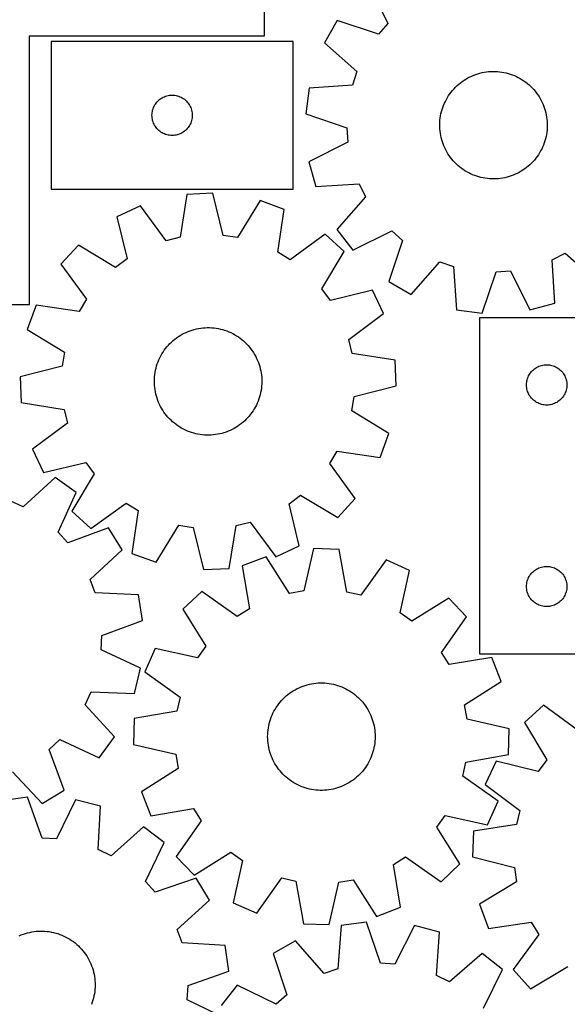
# Model space of a CAD drawing. Header units: millimetres. Extents: x 7 to 1243, y 7 to 1517.
# Tile 5 of 25: x 527 to 771, y 295 to 734. Entities that reach past the tile are written whole.
import ezdxf

# ---------------------------------------------------------------- set-up
doc = ezdxf.new("R2010")
doc.units = ezdxf.units.MM
doc.layers.add('CUT', color=7, linetype='CONTINUOUS', true_color=0x000000)

msp = doc.modelspace()

# ---------------------------------------------------------------- linework, layer by layer
at = {"layer": 'CUT'}
for p, q in [((636.036278, 726.943143), (636.036278, 786.943143)), ((682.563232, 749.835356), (691.110097, 732.44589)), ((668.498439, 733.728735), (662.751513, 723.725821)), ((686.880882, 727.602707), (668.498439, 733.728735)), ((691.110097, 732.44589), (686.880882, 727.602707)), ((531.036278, 606.943143), (531.036278, 726.943143)), ((531.036278, 726.943143), (636.036278, 726.943143)), ((648.762358, 724.397492), (540.762358, 724.397492)), ((540.762358, 724.397492), (540.762358, 658.397492)), ((648.762358, 658.397492), (648.762358, 724.397492)), ((662.751513, 723.725821), (677.302447, 710.930793)), ((677.302447, 710.930793), (675.248567, 704.837825)), ((725.949729, 707.566), (726.799652, 708.052135)), ((726.799652, 708.052135), (727.668696, 708.503197)), ((727.668696, 708.503197), (728.555415, 708.918437)), ((728.555415, 708.918437), (729.458333, 709.297164)), ((729.458333, 709.297164), (730.375948, 709.638746)), ((730.375948, 709.638746), (731.306731, 709.942616)), ((731.306731, 709.942616), (732.249135, 710.208268)), ((732.249135, 710.208268), (733.20159, 710.43526)), ((733.20159, 710.43526), (734.16251, 710.623213)), ((734.16251, 710.623213), (735.130298, 710.771815)), ((735.130298, 710.771815), (736.103341, 710.880819)), ((736.103341, 710.880819), (737.080021, 710.950044)), ((737.080021, 710.950044), (738.058711, 710.979373)), ((738.058711, 710.979373), (739.037784, 710.968758)), ((739.037784, 710.968758), (740.015608, 710.918217)), ((740.015608, 710.918217), (740.990557, 710.827835)), ((740.990557, 710.827835), (741.961009, 710.69776)), ((741.961009, 710.69776), (742.925347, 710.528211)), ((742.925347, 710.528211), (743.881967, 710.319468)), ((743.881967, 710.319468), (744.829276, 710.071881)), ((744.829276, 710.071881), (745.765699, 709.785859)), ((745.765699, 709.785859), (746.689676, 709.461881)), ((746.689676, 709.461881), (747.599669, 709.100484)), ((747.599669, 709.100484), (748.494164, 708.702271)), ((748.494164, 708.702271), (749.371672, 708.267904)), ((749.371672, 708.267904), (750.230733, 707.798106)), ((750.230733, 707.798106), (751.069916, 707.29366)), ((655.921075, 703.462881), (654.439557, 692.022139)), ((675.248567, 704.837825), (655.921075, 703.462881)), ((720.649906, 703.256015), (721.328441, 703.961908)), ((721.328441, 703.961908), (722.035204, 704.639538)), ((722.035204, 704.639538), (722.769018, 705.287775)), ((722.769018, 705.287775), (723.528662, 705.905542)), ((723.528662, 705.905542), (724.312872, 706.49181)), ((724.312872, 706.49181), (725.120342, 707.045604)), ((725.120342, 707.045604), (725.949729, 707.566)), ((751.069916, 707.29366), (751.887825, 706.755404)), ((751.887825, 706.755404), (752.683099, 706.184234)), ((752.683099, 706.184234), (753.454414, 705.581102)), ((753.454414, 705.581102), (754.200486, 704.947011)), ((754.200486, 704.947011), (754.920074, 704.283016)), ((754.920074, 704.283016), (755.611979, 703.590223)), ((755.611979, 703.590223), (756.275051, 702.869785)), ((589.762226, 698.880719), (590.262358, 699.191721)), ((590.262358, 699.191721), (590.78176, 699.469347)), ((590.78176, 699.469347), (591.318208, 699.712408)), ((591.318208, 699.712408), (591.869403, 699.919864)), ((591.869403, 699.919864), (592.432987, 700.090825)), ((592.432987, 700.090825), (593.006546, 700.22456)), ((593.006546, 700.22456), (593.587623, 700.320496)), ((593.587623, 700.320496), (594.17373, 700.378223)), ((594.17373, 700.378223), (594.762358, 700.397492)), ((594.762358, 700.397492), (595.350987, 700.378223)), ((595.350987, 700.378223), (595.937094, 700.320496)), ((595.937094, 700.320496), (596.518171, 700.22456)), ((596.518171, 700.22456), (597.09173, 700.090825)), ((597.09173, 700.090825), (597.655314, 699.919864)), ((597.655314, 699.919864), (598.206509, 699.712408)), ((598.206509, 699.712408), (598.742957, 699.469347)), ((598.742957, 699.469347), (599.262358, 699.191721)), ((599.262358, 699.191721), (599.762491, 698.880719)), ((717.231203, 698.495947), (717.718427, 699.345246)), ((717.718427, 699.345246), (718.239887, 700.173965)), ((718.239887, 700.173965), (718.794715, 700.980724)), ((718.794715, 700.980724), (719.381988, 701.764181)), ((719.381988, 701.764181), (720.000728, 702.523033)), ((720.000728, 702.523033), (720.649906, 703.256015)), ((756.275051, 702.869785), (756.908185, 702.1229)), ((756.908185, 702.1229), (757.510327, 701.350813)), ((757.510327, 701.350813), (758.080477, 700.554807)), ((758.080477, 700.554807), (758.617683, 699.736208)), ((758.617683, 699.736208), (759.121054, 698.896379)), ((586.239987, 694.290448), (586.447443, 694.841643)), ((586.447443, 694.841643), (586.690504, 695.378091)), ((586.690504, 695.378091), (586.96813, 695.897492)), ((586.96813, 695.897492), (587.279132, 696.397625)), ((587.279132, 696.397625), (587.622178, 696.876345)), ((587.622178, 696.876345), (587.9958, 697.331605)), ((587.9958, 697.331605), (588.398397, 697.761453)), ((588.398397, 697.761453), (588.828246, 698.164051)), ((588.828246, 698.164051), (589.283506, 698.537672)), ((589.283506, 698.537672), (589.762226, 698.880719)), ((599.762491, 698.880719), (600.241211, 698.537672)), ((600.241211, 698.537672), (600.696471, 698.164051)), ((600.696471, 698.164051), (601.126319, 697.761453)), ((601.126319, 697.761453), (601.528917, 697.331605)), ((601.528917, 697.331605), (601.902538, 696.876345)), ((601.902538, 696.876345), (602.245585, 696.397625)), ((602.245585, 696.397625), (602.556587, 695.897492)), ((602.556587, 695.897492), (602.834213, 695.378091)), ((602.834213, 695.378091), (603.077274, 694.841643)), ((603.077274, 694.841643), (603.28473, 694.290448)), ((715.334944, 693.991295), (715.640007, 694.921688)), ((715.640007, 694.921688), (715.982766, 695.838864)), ((715.982766, 695.838864), (716.36265, 696.741296)), ((716.36265, 696.741296), (716.779027, 697.627482)), ((716.779027, 697.627482), (717.231203, 698.495947)), ((759.121054, 698.896379), (759.58975, 698.036716)), ((759.58975, 698.036716), (760.022991, 697.158652)), ((760.022991, 697.158652), (760.420057, 696.263647)), ((760.420057, 696.263647), (760.780286, 695.353191)), ((760.780286, 695.353191), (761.10308, 694.4288)), ((585.762358, 691.397492), (585.781628, 691.986121)), ((585.781628, 690.808864), (585.762358, 691.397492)), ((585.781628, 691.986121), (585.839355, 692.572228)), ((585.839355, 690.222757), (585.781628, 690.808864)), ((585.839355, 692.572228), (585.935291, 693.153305)), ((585.935291, 689.64168), (585.839355, 690.222757)), ((585.935291, 693.153305), (586.069026, 693.726864)), ((586.069026, 693.726864), (586.239987, 694.290448)), ((603.28473, 694.290448), (603.455691, 693.726864)), ((603.455691, 693.726864), (603.589426, 693.153305)), ((603.589426, 693.153305), (603.685362, 692.572228)), ((603.685362, 690.222757), (603.589426, 689.64168)), ((603.685362, 692.572228), (603.743089, 691.986121)), ((603.743089, 690.808864), (603.685362, 690.222757)), ((603.743089, 691.986121), (603.762358, 691.397492)), ((603.762358, 691.397492), (603.743089, 690.808864)), ((654.439557, 692.022139), (672.779313, 685.769477)), ((714.390591, 689.195892), (714.500843, 690.168795)), ((714.500843, 690.168795), (714.650686, 691.136391)), ((714.650686, 691.136391), (714.839871, 692.09707)), ((714.839871, 692.09707), (715.068084, 693.049233)), ((715.068084, 693.049233), (715.334944, 693.991295)), ((761.10308, 694.4288), (761.3879, 693.492011)), ((761.3879, 693.492011), (761.634273, 692.544385)), ((761.634273, 692.544385), (761.841789, 691.587498)), ((761.841789, 691.587498), (762.010102, 690.622944)), ((762.010102, 690.622944), (762.138931, 689.652326)), ((586.069026, 689.068121), (585.935291, 689.64168)), ((586.239987, 688.504537), (586.069026, 689.068121)), ((586.447443, 687.953342), (586.239987, 688.504537)), ((586.690504, 687.416894), (586.447443, 687.953342)), ((586.96813, 686.897492), (586.690504, 687.416894)), ((587.279132, 686.39736), (586.96813, 686.897492)), ((587.622178, 685.91864), (587.279132, 686.39736)), ((587.9958, 685.46338), (587.622178, 685.91864)), ((601.902538, 685.91864), (601.528917, 685.46338)), ((602.245585, 686.39736), (601.902538, 685.91864)), ((602.556587, 686.897492), (602.245585, 686.39736)), ((602.834213, 687.416894), (602.556587, 686.897492)), ((603.077274, 687.953342), (602.834213, 687.416894)), ((603.28473, 688.504537), (603.077274, 687.953342)), ((603.455691, 689.068121), (603.28473, 688.504537)), ((603.589426, 689.64168), (603.455691, 689.068121)), ((672.779313, 685.769477), (673.213454, 679.354322)), ((714.289531, 687.24065), (714.320115, 688.219302)), ((714.29889, 686.261565), (714.289531, 687.24065)), ((714.348177, 685.283677), (714.29889, 686.261565)), ((714.320115, 688.219302), (714.390591, 689.195892)), ((762.138931, 689.652326), (762.228064, 688.677262)), ((762.228064, 688.677262), (762.277351, 687.699373)), ((762.28671, 686.720288), (762.256126, 685.741636)), ((762.277351, 687.699373), (762.28671, 686.720288)), ((588.398397, 685.033531), (587.9958, 685.46338)), ((588.828246, 684.630934), (588.398397, 685.033531)), ((589.283506, 684.257312), (588.828246, 684.630934)), ((589.762226, 683.914266), (589.283506, 684.257312)), ((590.262358, 683.603264), (589.762226, 683.914266)), ((590.78176, 683.325638), (590.262358, 683.603264)), ((591.318208, 683.082577), (590.78176, 683.325638)), ((591.869403, 682.875121), (591.318208, 683.082577)), ((592.432987, 682.70416), (591.869403, 682.875121)), ((593.006546, 682.570425), (592.432987, 682.70416)), ((593.587623, 682.474489), (593.006546, 682.570425)), ((594.17373, 682.416762), (593.587623, 682.474489)), ((594.762358, 682.397492), (594.17373, 682.416762)), ((595.350987, 682.416762), (594.762358, 682.397492)), ((595.937094, 682.474489), (595.350987, 682.416762)), ((596.518171, 682.570425), (595.937094, 682.474489)), ((597.09173, 682.70416), (596.518171, 682.570425)), ((597.655314, 682.875121), (597.09173, 682.70416)), ((598.206509, 683.082577), (597.655314, 682.875121)), ((598.742957, 683.325638), (598.206509, 683.082577)), ((599.262358, 683.603264), (598.742957, 683.325638)), ((599.762491, 683.914266), (599.262358, 683.603264)), ((600.241211, 684.257312), (599.762491, 683.914266)), ((600.696471, 684.630934), (600.241211, 684.257312)), ((601.126319, 685.033531), (600.696471, 684.630934)), ((601.528917, 685.46338), (601.126319, 685.033531)), ((714.43731, 684.308612), (714.348177, 685.283677)), ((714.56614, 683.337995), (714.43731, 684.308612)), ((714.734452, 682.37344), (714.56614, 683.337995)), ((714.941968, 681.416553), (714.734452, 682.37344)), ((715.188341, 680.468927), (714.941968, 681.416553)), ((761.73637, 681.863868), (761.508157, 680.911705)), ((761.925555, 682.824547), (761.73637, 681.863868)), ((762.075398, 683.792143), (761.925555, 682.824547)), ((762.18565, 684.765046), (762.075398, 683.792143)), ((762.256126, 685.741636), (762.18565, 684.765046)), ((673.213454, 679.354322), (655.883348, 670.687728)), ((715.473161, 679.532139), (715.188341, 680.468927)), ((715.795955, 678.607747), (715.473161, 679.532139)), ((716.156184, 677.697291), (715.795955, 678.607747)), ((716.55325, 676.802286), (716.156184, 677.697291)), ((760.213591, 677.219642), (759.797214, 676.333456)), ((760.593475, 678.122074), (760.213591, 677.219642)), ((760.936234, 679.03925), (760.593475, 678.122074)), ((761.241297, 679.969643), (760.936234, 679.03925)), ((761.508157, 680.911705), (761.241297, 679.969643)), ((716.986492, 675.924222), (716.55325, 676.802286)), ((717.455187, 675.06456), (716.986492, 675.924222)), ((717.958558, 674.22473), (717.455187, 675.06456)), ((718.495765, 673.406131), (717.958558, 674.22473)), ((719.065914, 672.610126), (718.495765, 673.406131)), ((719.668057, 671.838038), (719.065914, 672.610126)), ((757.781526, 672.980214), (757.194253, 672.196757)), ((758.336354, 673.786974), (757.781526, 672.980214)), ((758.857814, 674.615693), (758.336354, 673.786974)), ((759.345038, 675.464991), (758.857814, 674.615693)), ((759.797214, 676.333456), (759.345038, 675.464991)), ((655.883348, 670.687728), (658.892786, 659.550909)), ((720.301191, 671.091154), (719.668057, 671.838038)), ((720.964262, 670.370715), (720.301191, 671.091154)), ((721.656167, 669.677922), (720.964262, 670.370715)), ((722.375755, 669.013928), (721.656167, 669.677922)), ((723.121827, 668.379836), (722.375755, 669.013928)), ((723.893142, 667.776704), (723.121827, 668.379836)), ((753.807223, 668.673163), (753.047579, 668.055396)), ((754.541037, 669.321401), (753.807223, 668.673163)), ((755.2478, 669.99903), (754.541037, 669.321401)), ((755.926335, 670.704923), (755.2478, 669.99903)), ((756.575513, 671.437906), (755.926335, 670.704923)), ((757.194253, 672.196757), (756.575513, 671.437906)), ((724.688416, 667.205535), (723.893142, 667.776704)), ((725.506325, 666.667279), (724.688416, 667.205535)), ((726.345508, 666.162832), (725.506325, 666.667279)), ((727.204569, 665.693034), (726.345508, 666.162832)), ((728.082077, 665.258667), (727.204569, 665.693034)), ((728.976572, 664.860454), (728.082077, 665.258667)), ((729.886565, 664.499058), (728.976572, 664.860454)), ((730.810542, 664.175079), (729.886565, 664.499058)), ((731.746965, 663.889058), (730.810542, 664.175079)), ((732.694274, 663.64147), (731.746965, 663.889058)), ((745.26951, 664.018322), (744.327106, 663.75267)), ((746.200293, 664.322192), (745.26951, 664.018322)), ((747.117908, 664.663775), (746.200293, 664.322192)), ((748.020826, 665.042501), (747.117908, 664.663775)), ((748.907545, 665.457741), (748.020826, 665.042501)), ((749.776589, 665.908804), (748.907545, 665.457741)), ((750.626512, 666.394938), (749.776589, 665.908804)), ((751.455899, 666.915335), (750.626512, 666.394938)), ((752.263369, 667.469128), (751.455899, 666.915335)), ((753.047579, 668.055396), (752.263369, 667.469128)), ((658.892786, 659.550909), (678.229301, 660.792523)), ((678.229301, 660.792523), (681.085368, 655.031831)), ((733.650894, 663.432728), (732.694274, 663.64147)), ((734.615232, 663.263178), (733.650894, 663.432728)), ((735.585684, 663.133104), (734.615232, 663.263178)), ((736.560633, 663.042721), (735.585684, 663.133104)), ((737.538458, 662.99218), (736.560633, 663.042721)), ((738.51753, 662.981566), (737.538458, 662.99218)), ((739.49622, 663.010895), (738.51753, 662.981566)), ((740.4729, 663.080119), (739.49622, 663.010895)), ((741.445943, 663.189123), (740.4729, 663.080119)), ((742.413731, 663.337725), (741.445943, 663.189123)), ((743.374651, 663.525679), (742.413731, 663.337725)), ((744.327106, 663.75267), (743.374651, 663.525679)), ((540.762358, 658.397492), (648.762358, 658.397492)), ((601.362146, 656.062614), (598.361082, 636.920095)), ((612.887101, 656.573377), (601.362146, 656.062614)), ((617.569789, 637.771387), (612.887101, 656.573377)), ((681.085368, 655.031831), (668.391, 640.392998)), ((580.595073, 650.966507), (570.142864, 646.084214)), ((592.116523, 635.38772), (580.595073, 650.966507)), ((634.02357, 653.334351), (623.925424, 636.797427)), ((644.866701, 649.395825), (634.02357, 653.334351)), ((641.99773, 630.233064), (644.866701, 649.395825)), ((570.142864, 646.084214), (574.695768, 627.250375)), ((623.925424, 636.797427), (617.569789, 637.771387)), ((663.15473, 638.314779), (647.496853, 626.901047)), ((671.665268, 630.52657), (663.15473, 638.314779)), ((668.391, 640.392998), (675.433234, 631.25558)), ((675.433234, 631.25558), (692.822699, 639.802446)), ((692.822699, 639.802446), (697.665883, 635.57323)), ((552.906786, 633.428811), (545.118576, 624.918273)), ((569.512962, 623.444956), (552.906786, 633.428811)), ((598.361082, 636.920095), (592.116523, 635.38772)), ((697.665883, 635.57323), (691.539854, 617.190788)), ((647.496853, 626.901047), (641.99773, 630.233064)), ((661.681414, 613.920394), (671.665268, 630.52657)), ((764.476067, 626.921649), (770.236759, 629.777717)), ((770.236759, 629.777717), (784.875592, 617.083348)), ((545.118576, 624.918273), (556.532309, 609.260395)), ((574.695768, 627.250375), (569.512962, 623.444956)), ((701.542769, 611.443861), (714.337796, 625.994796)), ((714.337796, 625.994796), (720.430765, 623.940916)), ((765.717681, 607.585134), (764.476067, 626.921649)), ((720.430765, 623.940916), (721.805709, 604.613424)), ((733.246451, 603.131906), (739.499113, 621.471661)), ((739.499113, 621.471661), (745.914268, 621.905802)), ((745.914268, 621.905802), (754.580861, 604.575696)), ((691.539854, 617.190788), (701.542769, 611.443861)), ((665.486833, 608.737588), (661.681414, 613.920394)), ((684.320672, 613.290492), (665.486833, 608.737588)), ((689.202964, 602.838282), (684.320672, 613.290492)), ((486.036278, 606.943143), (531.036278, 606.943143)), ((534.03753, 606.630243), (530.099004, 595.787113)), ((553.200292, 603.761273), (534.03753, 606.630243)), ((556.532309, 609.260395), (553.200292, 603.761273)), ((754.580861, 604.575696), (765.717681, 607.585134)), ((673.624177, 591.316832), (689.202964, 602.838282)), ((721.805709, 604.613424), (733.246451, 603.131906)), ((792.047545, 601.033967), (732.047545, 601.033967)), ((732.047545, 601.033967), (732.047545, 451.033967)), ((530.099004, 595.787113), (546.635929, 585.688967)), ((598.398509, 593.124921), (599.246105, 593.615102)), ((599.246105, 593.615102), (600.112989, 594.070302)), ((600.112989, 594.070302), (600.997718, 594.489765)), ((600.997718, 594.489765), (601.89882, 594.872792)), ((601.89882, 594.872792), (602.814796, 595.218746)), ((602.814796, 595.218746), (603.74412, 595.52705)), ((603.74412, 595.52705), (604.685246, 595.797192)), ((604.685246, 595.797192), (605.636608, 596.028722)), ((605.636608, 596.028722), (606.596622, 596.221255)), ((606.596622, 596.221255), (607.56369, 596.374469)), ((607.56369, 596.374469), (608.536202, 596.488111)), ((608.536202, 596.488111), (609.512541, 596.561991)), ((609.512541, 596.561991), (610.49108, 596.595986)), ((610.49108, 596.595986), (611.470192, 596.59004)), ((611.470192, 596.59004), (612.448246, 596.544161)), ((612.448246, 596.544161), (613.423615, 596.458428)), ((613.423615, 596.458428), (614.394676, 596.332982)), ((614.394676, 596.332982), (615.359811, 596.168032)), ((615.359811, 596.168032), (616.317416, 595.963853)), ((616.317416, 595.963853), (617.265895, 595.720785)), ((617.265895, 595.720785), (618.20367, 595.439231)), ((618.20367, 595.439231), (619.129181, 595.119662)), ((619.129181, 595.119662), (620.040887, 594.762608)), ((620.040887, 594.762608), (620.937271, 594.368664)), ((620.937271, 594.368664), (621.81684, 593.938485)), ((621.81684, 593.938485), (622.67813, 593.472789)), ((622.67813, 593.472789), (623.519709, 592.972349)), ((593.119296, 588.789716), (593.794457, 589.498837)), ((593.794457, 589.498837), (594.497981, 590.179828)), ((594.497981, 590.179828), (595.228697, 590.831557)), ((595.228697, 590.831557), (595.985387, 591.452938)), ((595.985387, 591.452938), (596.766793, 592.042939)), ((596.766793, 592.042939), (597.571613, 592.600575)), ((597.571613, 592.600575), (598.398509, 593.124921)), ((623.519709, 592.972349), (624.340176, 592.437998)), ((624.340176, 592.437998), (625.138164, 591.870627)), ((625.138164, 591.870627), (625.912345, 591.271179)), ((625.912345, 591.271179), (626.661432, 590.640652)), ((626.661432, 590.640652), (627.384177, 589.980096)), ((627.384177, 589.980096), (628.079378, 589.290609)), ((628.079378, 589.290609), (628.745876, 588.573341)), ((675.156552, 585.072273), (673.624177, 591.316832)), ((546.635929, 585.688967), (545.661969, 579.333332)), ((589.723326, 584.013403), (590.206495, 584.865015)), ((590.206495, 584.865015), (590.723998, 585.69621)), ((590.723998, 585.69621), (591.274973, 586.505606)), ((591.274973, 586.505606), (591.858504, 587.291854)), ((591.858504, 587.291854), (592.47362, 588.053647)), ((592.47362, 588.053647), (593.119296, 588.789716)), ((628.745876, 588.573341), (629.382564, 587.829483)), ((629.382564, 587.829483), (629.988381, 587.060275)), ((629.988381, 587.060275), (630.562319, 586.266997)), ((630.562319, 586.266997), (631.103423, 585.450969)), ((631.103423, 585.450969), (631.610791, 584.613549)), ((694.299071, 582.07121), (675.156552, 585.072273)), ((587.848565, 579.499761), (588.149189, 580.431598)), ((588.149189, 580.431598), (588.487571, 581.350398)), ((588.487571, 581.350398), (588.863148, 582.254631)), ((588.863148, 582.254631), (589.275295, 583.142792)), ((589.275295, 583.142792), (589.723326, 584.013403)), ((631.610791, 584.613549), (632.08358, 583.756131)), ((632.08358, 583.756131), (632.521003, 582.880142)), ((632.521003, 582.880142), (632.922332, 581.98704)), ((632.922332, 581.98704), (633.286898, 581.078312)), ((633.286898, 581.078312), (633.614095, 580.15547)), ((694.809834, 570.546255), (694.299071, 582.07121)), ((545.661969, 579.333332), (526.859979, 574.650644)), ((587.032698, 575.673328), (587.177926, 576.641628)), ((587.177926, 576.641628), (587.362529, 577.603198)), ((587.362529, 577.603198), (587.5862, 578.556438)), ((587.5862, 578.556438), (587.848565, 579.499761)), ((633.614095, 580.15547), (633.903378, 579.22005)), ((633.903378, 579.22005), (634.154267, 578.27361)), ((634.154267, 578.27361), (634.366342, 577.317723)), ((634.366342, 577.317723), (634.539252, 576.353982)), ((634.539252, 576.353982), (634.672708, 575.38399)), ((754.253317, 575.533967), (754.564319, 576.034099)), ((754.564319, 576.034099), (754.907365, 576.51282)), ((754.907365, 576.51282), (755.280987, 576.968079)), ((755.280987, 576.968079), (755.683584, 577.397928)), ((755.683584, 577.397928), (756.113433, 577.800525)), ((756.113433, 577.800525), (756.568693, 578.174147)), ((756.568693, 578.174147), (757.047413, 578.517193)), ((757.047413, 578.517193), (757.547545, 578.828196)), ((757.547545, 578.828196), (758.066947, 579.105822)), ((758.066947, 579.105822), (758.603395, 579.348883)), ((758.603395, 579.348883), (759.15459, 579.556338)), ((759.15459, 579.556338), (759.718174, 579.727299)), ((759.718174, 579.727299), (760.291733, 579.861034)), ((760.291733, 579.861034), (760.87281, 579.956971)), ((760.87281, 579.956971), (761.458917, 580.014697)), ((761.458917, 580.014697), (762.047545, 580.033967)), ((762.047545, 580.033967), (762.636174, 580.014697)), ((762.636174, 580.014697), (763.222281, 579.956971)), ((763.222281, 579.956971), (763.803358, 579.861034)), ((763.803358, 579.861034), (764.376917, 579.727299)), ((764.376917, 579.727299), (764.940501, 579.556338)), ((764.940501, 579.556338), (765.491696, 579.348883)), ((765.491696, 579.348883), (766.028144, 579.105822)), ((766.028144, 579.105822), (766.547545, 578.828196)), ((766.547545, 578.828196), (767.047678, 578.517193)), ((767.047678, 578.517193), (767.526398, 578.174147)), ((767.526398, 578.174147), (767.981658, 577.800525)), ((767.981658, 577.800525), (768.411506, 577.397928)), ((768.411506, 577.397928), (768.814104, 576.968079)), ((768.814104, 576.968079), (769.187726, 576.51282)), ((769.187726, 576.51282), (769.530772, 576.034099)), ((769.530772, 576.034099), (769.841774, 575.533967)), ((526.859979, 574.650644), (527.370742, 563.125689)), ((586.835349, 572.744209), (586.861267, 573.722996)), ((586.849376, 571.76518), (586.835349, 572.744209)), ((586.903325, 570.787537), (586.849376, 571.76518)), ((586.861267, 573.722996), (586.927086, 574.699911)), ((586.927086, 574.699911), (587.032698, 575.673328)), ((634.672708, 575.38399), (634.766488, 574.409361)), ((634.808546, 571.473903), (634.742727, 570.496988)), ((634.766488, 574.409361), (634.820437, 573.431719)), ((634.834464, 572.45269), (634.808546, 571.473903)), ((634.820437, 573.431719), (634.834464, 572.45269)), ((753.047545, 571.033967), (753.066815, 571.622595)), ((753.066815, 571.622595), (753.124542, 572.208703)), ((753.124542, 572.208703), (753.220478, 572.78978)), ((753.220478, 572.78978), (753.354213, 573.363338)), ((753.354213, 573.363338), (753.525174, 573.926922)), ((753.525174, 573.926922), (753.73263, 574.478118)), ((753.73263, 574.478118), (753.975691, 575.014565)), ((753.975691, 575.014565), (754.253317, 575.533967)), ((769.841774, 575.533967), (770.1194, 575.014565)), ((770.1194, 575.014565), (770.362461, 574.478118)), ((770.362461, 574.478118), (770.569917, 573.926922)), ((770.569917, 573.926922), (770.740878, 573.363338)), ((770.740878, 573.363338), (770.874613, 572.78978)), ((770.874613, 572.78978), (770.970549, 572.208703)), ((770.970549, 572.208703), (771.028276, 571.622595)), ((771.028276, 571.622595), (771.047545, 571.033967)), ((586.997105, 569.812909), (586.903325, 570.787537)), ((587.130561, 568.842917), (586.997105, 569.812909)), ((587.303471, 567.879175), (587.130561, 568.842917)), ((587.515546, 566.923289), (587.303471, 567.879175)), ((634.307284, 567.593701), (634.083613, 566.640461)), ((634.491887, 568.555271), (634.307284, 567.593701)), ((634.637115, 569.52357), (634.491887, 568.555271)), ((634.742727, 570.496988), (634.637115, 569.52357)), ((676.007844, 565.863567), (694.809834, 570.546255)), ((753.066815, 570.445339), (753.047545, 571.033967)), ((753.124542, 569.859231), (753.066815, 570.445339)), ((753.220478, 569.278154), (753.124542, 569.859231)), ((753.354213, 568.704595), (753.220478, 569.278154)), ((753.525174, 568.141012), (753.354213, 568.704595)), ((753.73263, 567.589816), (753.525174, 568.141012)), ((753.975691, 567.053369), (753.73263, 567.589816)), ((770.362461, 567.589816), (770.1194, 567.053369)), ((770.569917, 568.141012), (770.362461, 567.589816)), ((770.740878, 568.704595), (770.569917, 568.141012)), ((770.874613, 569.278154), (770.740878, 568.704595)), ((770.970549, 569.859231), (770.874613, 569.278154)), ((771.028276, 570.445339), (770.970549, 569.859231)), ((771.047545, 571.033967), (771.028276, 570.445339)), ((527.370742, 563.125689), (546.513261, 560.124625)), ((587.766435, 565.976848), (587.515546, 566.923289)), ((588.055718, 565.041428), (587.766435, 565.976848)), ((588.382915, 564.118586), (588.055718, 565.041428)), ((588.747481, 563.209858), (588.382915, 564.118586)), ((589.14881, 562.316757), (588.747481, 563.209858)), ((632.806665, 562.942268), (632.394518, 562.054107)), ((633.182242, 563.8465), (632.806665, 562.942268)), ((633.520624, 564.7653), (633.182242, 563.8465)), ((633.821248, 565.697137), (633.520624, 564.7653)), ((634.083613, 566.640461), (633.821248, 565.697137)), ((675.033884, 559.507932), (676.007844, 565.863567)), ((754.253317, 566.533967), (753.975691, 567.053369)), ((754.564319, 566.033835), (754.253317, 566.533967)), ((754.907365, 565.555114), (754.564319, 566.033835)), ((755.280987, 565.099855), (754.907365, 565.555114)), ((755.683584, 564.670006), (755.280987, 565.099855)), ((756.113433, 564.267409), (755.683584, 564.670006)), ((756.568693, 563.893787), (756.113433, 564.267409)), ((757.047413, 563.55074), (756.568693, 563.893787)), ((757.547545, 563.239738), (757.047413, 563.55074)), ((758.066947, 562.962112), (757.547545, 563.239738)), ((758.603395, 562.719051), (758.066947, 562.962112)), ((759.15459, 562.511596), (758.603395, 562.719051)), ((765.491696, 562.719051), (764.940501, 562.511596)), ((766.028144, 562.962112), (765.491696, 562.719051)), ((766.547545, 563.239738), (766.028144, 562.962112)), ((767.047678, 563.55074), (766.547545, 563.239738)), ((767.526398, 563.893787), (767.047678, 563.55074)), ((767.981658, 564.267409), (767.526398, 563.893787)), ((768.411506, 564.670006), (767.981658, 564.267409)), ((768.814104, 565.099855), (768.411506, 564.670006)), ((769.187726, 565.555114), (768.814104, 565.099855)), ((769.530772, 566.033835), (769.187726, 565.555114)), ((769.841774, 566.533967), (769.530772, 566.033835)), ((770.1194, 567.053369), (769.841774, 566.533967)), ((546.513261, 560.124625), (548.045636, 553.880066)), ((589.586233, 561.440768), (589.14881, 562.316757)), ((590.059022, 560.58335), (589.586233, 561.440768)), ((590.56639, 559.74593), (590.059022, 560.58335)), ((591.107494, 558.929902), (590.56639, 559.74593)), ((591.681432, 558.136623), (591.107494, 558.929902)), ((630.39484, 558.691292), (629.811309, 557.905044)), ((630.945815, 559.500688), (630.39484, 558.691292)), ((631.463318, 560.331884), (630.945815, 559.500688)), ((631.946487, 561.183496), (631.463318, 560.331884)), ((632.394518, 562.054107), (631.946487, 561.183496)), ((691.570809, 549.409786), (675.033884, 559.507932)), ((759.718174, 562.340634), (759.15459, 562.511596)), ((760.291733, 562.206899), (759.718174, 562.340634)), ((760.87281, 562.110963), (760.291733, 562.206899)), ((761.458917, 562.053237), (760.87281, 562.110963)), ((762.047545, 562.033967), (761.458917, 562.053237)), ((762.636174, 562.053237), (762.047545, 562.033967)), ((763.222281, 562.110963), (762.636174, 562.053237)), ((763.803358, 562.206899), (763.222281, 562.110963)), ((764.376917, 562.340634), (763.803358, 562.206899)), ((764.940501, 562.511596), (764.376917, 562.340634)), ((548.045636, 553.880066), (532.466849, 542.358616)), ((592.287249, 557.367415), (591.681432, 558.136623)), ((592.923937, 556.623558), (592.287249, 557.367415)), ((593.590435, 555.906289), (592.923937, 556.623558)), ((594.285636, 555.216803), (593.590435, 555.906289)), ((595.008381, 554.556246), (594.285636, 555.216803)), ((595.757468, 553.925719), (595.008381, 554.556246)), ((596.531649, 553.326271), (595.757468, 553.925719)), ((626.441116, 554.365342), (625.684426, 553.74396)), ((627.171832, 555.01707), (626.441116, 554.365342)), ((627.875356, 555.698062), (627.171832, 555.01707)), ((628.550517, 556.407182), (627.875356, 555.698062)), ((629.196193, 557.143251), (628.550517, 556.407182)), ((629.811309, 557.905044), (629.196193, 557.143251)), ((597.329638, 552.7589), (596.531649, 553.326271)), ((598.150104, 552.22455), (597.329638, 552.7589)), ((598.991683, 551.72411), (598.150104, 552.22455)), ((599.852973, 551.258413), (598.991683, 551.72411)), ((600.732542, 550.828235), (599.852973, 551.258413)), ((601.628926, 550.434291), (600.732542, 550.828235)), ((602.540632, 550.077237), (601.628926, 550.434291)), ((603.466143, 549.757667), (602.540632, 550.077237)), ((604.403918, 549.476114), (603.466143, 549.757667)), ((605.352397, 549.233045), (604.403918, 549.476114)), ((617.925693, 549.669848), (616.984567, 549.399706)), ((618.855017, 549.978153), (617.925693, 549.669848)), ((619.770993, 550.324106), (618.855017, 549.978153)), ((620.672095, 550.707133), (619.770993, 550.324106)), ((621.556825, 551.126596), (620.672095, 550.707133)), ((622.423708, 551.581797), (621.556825, 551.126596)), ((623.271304, 552.071978), (622.423708, 551.581797)), ((624.0982, 552.596323), (623.271304, 552.071978)), ((624.903021, 553.15396), (624.0982, 552.596323)), ((625.684426, 553.74396), (624.903021, 553.15396)), ((606.310002, 549.028866), (605.352397, 549.233045)), ((607.275137, 548.863917), (606.310002, 549.028866)), ((608.246198, 548.73847), (607.275137, 548.863917)), ((609.221567, 548.652737), (608.246198, 548.73847)), ((610.199621, 548.606859), (609.221567, 548.652737)), ((611.178733, 548.600912), (610.199621, 548.606859)), ((612.157273, 548.634907), (611.178733, 548.600912)), ((613.133611, 548.708787), (612.157273, 548.634907)), ((614.106124, 548.822429), (613.133611, 548.708787)), ((615.073192, 548.975644), (614.106124, 548.822429)), ((616.033205, 549.168176), (615.073192, 548.975644)), ((616.984567, 549.399706), (616.033205, 549.168176)), ((687.632283, 538.566655), (691.570809, 549.409786)), ((532.466849, 542.358616), (537.349142, 531.906406)), ((665.137504, 535.936503), (668.469521, 541.435626)), ((668.469521, 541.435626), (687.632283, 538.566655)), ((537.349142, 531.906406), (556.18298, 536.45931)), ((556.18298, 536.45931), (559.988399, 531.276505)), ((676.551237, 520.278626), (665.137504, 535.936503)), ((542.549187, 529.7284), (528.261739, 516.639808)), ((551.875126, 522.937794), (542.549187, 529.7284)), ((559.988399, 531.276505), (550.004545, 514.670329)), ((528.261739, 516.639808), (522.425353, 519.337824)), ((543.805334, 505.321868), (551.875126, 522.937794)), ((646.974046, 517.946523), (652.156851, 521.751942)), ((652.156851, 521.751942), (668.763027, 511.768088)), ((668.763027, 511.768088), (676.551237, 520.278626)), ((550.004545, 514.670329), (558.515083, 506.882119)), ((558.515083, 506.882119), (574.17296, 518.295852)), ((574.17296, 518.295852), (579.672083, 514.963834)), ((579.672083, 514.963834), (576.803113, 495.801073)), ((651.526949, 499.112684), (646.974046, 517.946523)), ((566.373634, 507.220451), (548.164965, 500.595738)), ((572.391026, 497.377867), (566.373634, 507.220451)), ((587.646243, 491.862547), (597.744389, 508.399471)), ((597.744389, 508.399471), (604.100024, 507.425512)), ((604.100024, 507.425512), (608.782712, 488.623521)), ((620.307667, 489.134284), (623.308731, 508.276803)), ((623.308731, 508.276803), (629.55329, 509.809178)), ((629.55329, 509.809178), (641.07474, 494.230391)), ((548.164965, 500.595738), (543.805334, 505.321868)), ((558.194186, 484.191049), (572.391026, 497.377867)), ((641.07474, 494.230391), (651.526949, 499.112684)), ((657.903967, 497.932947), (653.549073, 479.05234)), ((669.436063, 497.622753), (657.903967, 497.932947)), ((672.769682, 478.535338), (669.436063, 497.622753)), ((576.803113, 495.801073), (587.646243, 491.862547)), ((636.827043, 494.326714), (626.05407, 490.200153)), ((647.211343, 477.967963), (636.827043, 494.326714)), ((690.288647, 492.888688), (679.039954, 477.111828)), ((700.824209, 488.188965), (690.288647, 492.888688)), ((608.782712, 488.623521), (620.307667, 489.134284)), ((626.05407, 490.200153), (629.255968, 471.090201)), ((696.599634, 469.278772), (700.824209, 488.188965)), ((756.113433, 487.800525), (756.568693, 488.174147)), ((756.568693, 488.174147), (757.047413, 488.517193)), ((757.047413, 488.517193), (757.547545, 488.828196)), ((757.547545, 488.828196), (758.066947, 489.105822)), ((758.066947, 489.105822), (758.603395, 489.348883)), ((758.603395, 489.348883), (759.15459, 489.556338)), ((759.15459, 489.556338), (759.718174, 489.727299)), ((759.718174, 489.727299), (760.291733, 489.861034)), ((760.291733, 489.861034), (760.87281, 489.956971)), ((760.87281, 489.956971), (761.458917, 490.014697)), ((761.458917, 490.014697), (762.047545, 490.033967)), ((762.047545, 490.033967), (762.636174, 490.014697)), ((762.636174, 490.014697), (763.222281, 489.956971)), ((763.222281, 489.956971), (763.803358, 489.861034)), ((763.803358, 489.861034), (764.376917, 489.727299)), ((764.376917, 489.727299), (764.940501, 489.556338)), ((764.940501, 489.556338), (765.491696, 489.348883)), ((765.491696, 489.348883), (766.028144, 489.105822)), ((766.028144, 489.105822), (766.547545, 488.828196)), ((766.547545, 488.828196), (767.047678, 488.517193)), ((767.047678, 488.517193), (767.526398, 488.174147)), ((767.526398, 488.174147), (767.981658, 487.800525)), ((560.413349, 478.156315), (558.194186, 484.191049)), ((753.354213, 483.363338), (753.525174, 483.926922)), ((753.525174, 483.926922), (753.73263, 484.478118)), ((753.73263, 484.478118), (753.975691, 485.014565)), ((753.975691, 485.014565), (754.253317, 485.533967)), ((754.253317, 485.533967), (754.564319, 486.034099)), ((754.564319, 486.034099), (754.907365, 486.51282)), ((754.907365, 486.51282), (755.280987, 486.968079)), ((755.280987, 486.968079), (755.683584, 487.397928)), ((755.683584, 487.397928), (756.113433, 487.800525)), ((767.981658, 487.800525), (768.411506, 487.397928)), ((768.411506, 487.397928), (768.814104, 486.968079)), ((768.814104, 486.968079), (769.187726, 486.51282)), ((769.187726, 486.51282), (769.530772, 486.034099)), ((769.530772, 486.034099), (769.841774, 485.533967)), ((769.841774, 485.533967), (770.1194, 485.014565)), ((770.1194, 485.014565), (770.362461, 484.478118)), ((770.362461, 484.478118), (770.569917, 483.926922)), ((770.569917, 483.926922), (770.740878, 483.363338)), ((753.047545, 481.033967), (753.066815, 481.622595)), ((753.066815, 480.445339), (753.047545, 481.033967)), ((753.066815, 481.622595), (753.124542, 482.208703)), ((753.124542, 479.859231), (753.066815, 480.445339)), ((753.124542, 482.208703), (753.220478, 482.78978)), ((753.220478, 479.278154), (753.124542, 479.859231)), ((753.220478, 482.78978), (753.354213, 483.363338)), ((753.354213, 478.704595), (753.220478, 479.278154)), ((770.740878, 483.363338), (770.874613, 482.78978)), ((770.874613, 479.278154), (770.740878, 478.704595)), ((770.874613, 482.78978), (770.970549, 482.208703)), ((770.970549, 479.859231), (770.874613, 479.278154)), ((770.970549, 482.208703), (771.028276, 481.622595)), ((771.028276, 480.445339), (770.970549, 479.859231)), ((771.028276, 481.622595), (771.047545, 481.033967)), ((771.047545, 481.033967), (771.028276, 480.445339)), ((579.771133, 477.308596), (560.413349, 478.156315)), ((581.563884, 465.912478), (579.771133, 477.308596)), ((607.961577, 478.802639), (599.587814, 470.867555)), ((623.815642, 467.663023), (607.961577, 478.802639)), ((653.549073, 479.05234), (647.211343, 477.967963)), ((679.039954, 477.111828), (672.769682, 478.535338)), ((718.277836, 475.835321), (701.847856, 465.564091)), ((726.212919, 467.461558), (718.277836, 475.835321)), ((753.525174, 478.141012), (753.354213, 478.704595)), ((753.73263, 477.589816), (753.525174, 478.141012)), ((753.975691, 477.053369), (753.73263, 477.589816)), ((754.253317, 476.533967), (753.975691, 477.053369)), ((754.564319, 476.033835), (754.253317, 476.533967)), ((754.907365, 475.555114), (754.564319, 476.033835)), ((755.280987, 475.099855), (754.907365, 475.555114)), ((755.683584, 474.670006), (755.280987, 475.099855)), ((768.814104, 475.099855), (768.411506, 474.670006)), ((769.187726, 475.555114), (768.814104, 475.099855)), ((769.530772, 476.033835), (769.187726, 475.555114)), ((769.841774, 476.533967), (769.530772, 476.033835)), ((770.1194, 477.053369), (769.841774, 476.533967)), ((770.362461, 477.589816), (770.1194, 477.053369)), ((770.569917, 478.141012), (770.362461, 477.589816)), ((770.740878, 478.704595), (770.569917, 478.141012)), ((599.587814, 470.867555), (609.859044, 454.437575)), ((629.255968, 471.090201), (623.815642, 467.663023)), ((756.113433, 474.267409), (755.683584, 474.670006)), ((756.568693, 473.893787), (756.113433, 474.267409)), ((757.047413, 473.55074), (756.568693, 473.893787)), ((757.547545, 473.239738), (757.047413, 473.55074)), ((758.066947, 472.962112), (757.547545, 473.239738)), ((758.603395, 472.719051), (758.066947, 472.962112)), ((759.15459, 472.511596), (758.603395, 472.719051)), ((759.718174, 472.340634), (759.15459, 472.511596)), ((760.291733, 472.206899), (759.718174, 472.340634)), ((760.87281, 472.110963), (760.291733, 472.206899)), ((761.458917, 472.053237), (760.87281, 472.110963)), ((762.047545, 472.033967), (761.458917, 472.053237)), ((762.636174, 472.053237), (762.047545, 472.033967)), ((763.222281, 472.110963), (762.636174, 472.053237)), ((763.803358, 472.206899), (763.222281, 472.110963)), ((764.376917, 472.340634), (763.803358, 472.206899)), ((764.940501, 472.511596), (764.376917, 472.340634)), ((765.491696, 472.719051), (764.940501, 472.511596)), ((766.028144, 472.962112), (765.491696, 472.719051)), ((766.547545, 473.239738), (766.028144, 472.962112)), ((767.047678, 473.55074), (766.547545, 473.239738)), ((767.526398, 473.893787), (767.047678, 473.55074)), ((767.981658, 474.267409), (767.526398, 473.893787)), ((768.411506, 474.670006), (767.981658, 474.267409)), ((701.847856, 465.564091), (696.599634, 469.278772)), ((715.073304, 451.607493), (726.212919, 467.461558)), ((563.401338, 459.162342), (581.563884, 465.912478)), ((563.142185, 452.737738), (563.401338, 459.162342)), ((587.23417, 453.413928), (582.534447, 442.878366)), ((606.144363, 449.189353), (587.23417, 453.413928)), ((609.859044, 454.437575), (606.144363, 449.189353)), ((580.702037, 444.546644), (563.142185, 452.737738)), ((718.500481, 446.167167), (715.073304, 451.607493)), ((737.610433, 449.369065), (718.500481, 446.167167)), ((732.047545, 451.033967), (912.047545, 451.033967)), ((741.736994, 438.596092), (737.610433, 449.369065)), ((577.997218, 433.331948), (580.702037, 444.546644)), ((582.534447, 442.878366), (598.311307, 431.629673)), ((649.716283, 434.961142), (650.580733, 435.420947)), ((650.580733, 435.420947), (651.463219, 435.84511)), ((651.463219, 435.84511), (652.362271, 436.232924)), ((652.362271, 436.232924), (653.276394, 436.583745)), ((653.276394, 436.583745), (654.204065, 436.896988)), ((654.204065, 436.896988), (655.143741, 437.172132)), ((655.143741, 437.172132), (656.093858, 437.408719)), ((656.093858, 437.408719), (657.052834, 437.606355)), ((657.052834, 437.606355), (658.019073, 437.764712)), ((658.019073, 437.764712), (658.990967, 437.883525)), ((658.990967, 437.883525), (659.966899, 437.962597)), ((659.966899, 437.962597), (660.945244, 438.001796)), ((660.945244, 438.001796), (661.924373, 438.001057)), ((661.924373, 438.001057), (662.902658, 437.960382)), ((662.902658, 437.960382), (663.878469, 437.879838)), ((663.878469, 437.879838), (664.850183, 437.759558)), ((664.850183, 437.759558), (665.816183, 437.599744)), ((665.816183, 437.599744), (666.774859, 437.400662)), ((666.774859, 437.400662), (667.724618, 437.162642)), ((667.724618, 437.162642), (668.663878, 436.88608)), ((668.663878, 436.88608), (669.591075, 436.571438)), ((669.591075, 436.571438), (670.504668, 436.219239)), ((670.504668, 436.219239), (671.403134, 435.830068)), ((671.403134, 435.830068), (672.284979, 435.404574)), ((672.284979, 435.404574), (673.148734, 434.943465)), ((725.378243, 428.211792), (741.736994, 438.596092)), ((555.936032, 428.209755), (558.634048, 434.046141)), ((558.634048, 434.046141), (577.997218, 433.331948)), ((598.311307, 431.629673), (596.887797, 425.359402)), ((643.615227, 430.103236), (644.286607, 430.815938)), ((644.286607, 430.815938), (644.986499, 431.500661)), ((644.986499, 431.500661), (645.713737, 432.156268)), ((645.713737, 432.156268), (646.467112, 432.781665)), ((646.467112, 432.781665), (647.245368, 433.375814)), ((647.245368, 433.375814), (648.047211, 433.937723)), ((648.047211, 433.937723), (648.871307, 434.466459)), ((648.871307, 434.466459), (649.716283, 434.961142)), ((673.148734, 434.943465), (673.992963, 434.447509)), ((673.992963, 434.447509), (674.81626, 433.91753)), ((674.81626, 433.91753), (675.617254, 433.354411)), ((675.617254, 433.354411), (676.394614, 432.759089)), ((676.394614, 432.759089), (677.147043, 432.132556)), ((677.147043, 432.132556), (677.873292, 431.475853)), ((677.873292, 431.475853), (678.57215, 430.790074)), ((678.57215, 430.790074), (679.242454, 430.076361)), ((569.024624, 413.922307), (555.936032, 428.209755)), ((640.723342, 426.163097), (641.236417, 426.997034)), ((641.236417, 426.997034), (641.783079, 427.809348)), ((641.783079, 427.809348), (642.36242, 428.598689)), ((642.36242, 428.598689), (642.973475, 429.363743)), ((642.973475, 429.363743), (643.615227, 430.103236)), ((679.242454, 430.076361), (679.88309, 429.3359)), ((679.88309, 429.3359), (680.492989, 428.569925)), ((680.492989, 428.569925), (681.071139, 427.779711)), ((681.071139, 427.779711), (681.616575, 426.966573)), ((681.616575, 426.966573), (682.128391, 426.131863)), ((726.46262, 421.874062), (725.378243, 428.211792)), ((760.601202, 428.020852), (752.080729, 420.243513)), ((776.244496, 416.58714), (760.601202, 428.020852)), ((577.800382, 422.025782), (577.490188, 410.493686)), ((596.887797, 425.359402), (577.800382, 422.025782)), ((638.689647, 421.718801), (639.023137, 422.639387)), ((639.023137, 422.639387), (639.393899, 423.545605)), ((639.393899, 423.545605), (639.801316, 424.435946)), ((639.801316, 424.435946), (640.24471, 425.308927)), ((640.24471, 425.308927), (640.723342, 426.163097)), ((682.128391, 426.131863), (682.605734, 425.276972)), ((682.605734, 425.276972), (683.04781, 424.403322)), ((683.04781, 424.403322), (683.453883, 423.512368)), ((683.453883, 423.512368), (683.823278, 422.605592)), ((683.823278, 422.605592), (684.155379, 421.684503)), ((637.598481, 416.954659), (637.738557, 417.923717)), ((637.738557, 417.923717), (637.918042, 418.886256)), ((637.918042, 418.886256), (638.136639, 419.840672)), ((638.136639, 419.840672), (638.393984, 420.785378)), ((638.393984, 420.785378), (638.689647, 421.718801)), ((684.155379, 421.684503), (684.449633, 420.750635)), ((684.449633, 420.750635), (684.705552, 419.805542)), ((684.705552, 419.805542), (684.922709, 418.850797)), ((684.922709, 418.850797), (685.100742, 417.887989)), ((685.100742, 417.887989), (685.239356, 416.918721)), ((745.343227, 417.519168), (726.46262, 421.874062)), ((752.080729, 420.243513), (762.043376, 403.624605)), ((562.234018, 404.596367), (569.024624, 413.922307)), ((637.416715, 414.024532), (637.437426, 415.003442)), ((637.435949, 413.045591), (637.416715, 414.024532)), ((637.437426, 415.003442), (637.498048, 415.980694)), ((637.498048, 415.980694), (637.598481, 416.954659)), ((685.239356, 416.918721), (685.338319, 415.944605)), ((685.338319, 415.944605), (685.397467, 414.967264)), ((685.416701, 413.988323), (685.39599, 413.009412)), ((685.397467, 414.967264), (685.416701, 413.988323)), ((745.033034, 405.987072), (745.343227, 417.519168)), ((539.891962, 408.306529), (544.618092, 412.66616)), ((544.618092, 412.66616), (562.234018, 404.596367)), ((577.490188, 410.493686), (596.370795, 406.138792)), ((637.495097, 412.068249), (637.435949, 413.045591)), ((637.59406, 411.094133), (637.495097, 412.068249)), ((637.732674, 410.124865), (637.59406, 411.094133)), ((637.910707, 409.162057), (637.732674, 410.124865)), ((638.127864, 408.207312), (637.910707, 409.162057)), ((684.915373, 409.126599), (684.696776, 408.172182)), ((685.094859, 410.089137), (684.915373, 409.126599)), ((685.234935, 411.058195), (685.094859, 410.089137)), ((685.335367, 412.032161), (685.234935, 411.058195)), ((685.39599, 413.009412), (685.335367, 412.032161)), ((546.516674, 390.09786), (539.891962, 408.306529)), ((596.370795, 406.138792), (597.455172, 399.801063)), ((638.383782, 407.262219), (638.127864, 408.207312)), ((638.678037, 406.328351), (638.383782, 407.262219)), ((639.010138, 405.407262), (638.678037, 406.328351)), ((639.379533, 404.500486), (639.010138, 405.407262)), ((639.785606, 403.609532), (639.379533, 404.500486)), ((683.439516, 404.467249), (683.032099, 403.576909)), ((683.810278, 405.373467), (683.439516, 404.467249)), ((684.143769, 406.294054), (683.810278, 405.373467)), ((684.439432, 407.227477), (684.143769, 406.294054)), ((684.696776, 408.172182), (684.439432, 407.227477)), ((725.945619, 402.653453), (745.033034, 405.987072)), ((640.227682, 402.735882), (639.785606, 403.609532)), ((640.705025, 401.880991), (640.227682, 402.735882)), ((641.216841, 401.046282), (640.705025, 401.880991)), ((641.762277, 400.233143), (641.216841, 401.046282)), ((642.340426, 399.442929), (641.762277, 400.233143)), ((681.050336, 400.203506), (680.470996, 399.414165)), ((681.596999, 401.015821), (681.050336, 400.203506)), ((682.110073, 401.849757), (681.596999, 401.015821)), ((682.588706, 402.703927), (682.110073, 401.849757)), ((683.032099, 403.576909), (682.588706, 402.703927)), ((724.522108, 396.383181), (725.945619, 402.653453)), ((739.403332, 403.023605), (734.5077, 392.577637)), ((758.231343, 398.446662), (739.403332, 403.023605)), ((762.043376, 403.624605), (758.231343, 398.446662)), ((523.487273, 398.277307), (536.67409, 384.080468)), ((597.455172, 399.801063), (581.096421, 389.416763)), ((642.950326, 398.676954), (642.340426, 399.442929)), ((643.590961, 397.936494), (642.950326, 398.676954)), ((644.261266, 397.22278), (643.590961, 397.936494)), ((644.960124, 396.537001), (644.261266, 397.22278)), ((645.686372, 395.880298), (644.960124, 396.537001)), ((646.438802, 395.253765), (645.686372, 395.880298)), ((677.119678, 395.856587), (676.366304, 395.231189)), ((677.846917, 396.512193), (677.119678, 395.856587)), ((678.546809, 397.196917), (677.846917, 396.512193)), ((679.218189, 397.909618), (678.546809, 397.196917)), ((679.859941, 398.649111), (679.218189, 397.909618)), ((680.470996, 399.414165), (679.859941, 398.649111)), ((740.298969, 385.134488), (724.522108, 396.383181)), ((647.216161, 394.658443), (646.438802, 395.253765)), ((648.017156, 394.095324), (647.216161, 394.658443)), ((648.840453, 393.565346), (648.017156, 394.095324)), ((649.684682, 393.069389), (648.840453, 393.565346)), ((650.548437, 392.60828), (649.684682, 393.069389)), ((651.430282, 392.182786), (650.548437, 392.60828)), ((652.328748, 391.793616), (651.430282, 392.182786)), ((653.24234, 391.441416), (652.328748, 391.793616)), ((654.169538, 391.126774), (653.24234, 391.441416)), ((669.557022, 391.429109), (668.629351, 391.115866)), ((670.471145, 391.77993), (669.557022, 391.429109)), ((671.370197, 392.167745), (670.471145, 391.77993)), ((672.252683, 392.591908), (671.370197, 392.167745)), ((673.117133, 393.051713), (672.252683, 392.591908)), ((673.962109, 393.546395), (673.117133, 393.051713)), ((674.786204, 394.075131), (673.962109, 393.546395)), ((675.588048, 394.637041), (674.786204, 394.075131)), ((676.366304, 395.231189), (675.588048, 394.637041)), ((734.5077, 392.577637), (750.071766, 381.036308)), ((530.213368, 386.969912), (518.793681, 385.333997)), ((536.713178, 368.716286), (530.213368, 386.969912)), ((536.67409, 384.080468), (546.516674, 390.09786)), ((581.096421, 389.416763), (585.222982, 378.643789)), ((655.108798, 390.850213), (654.169538, 391.126774)), ((656.058556, 390.612193), (655.108798, 390.850213)), ((657.017233, 390.41311), (656.058556, 390.612193)), ((657.983232, 390.253296), (657.017233, 390.41311)), ((658.954946, 390.133017), (657.983232, 390.253296)), ((659.930758, 390.052472), (658.954946, 390.133017)), ((660.909042, 390.011797), (659.930758, 390.052472)), ((661.888172, 390.011058), (660.909042, 390.011797)), ((662.866517, 390.050258), (661.888172, 390.011058)), ((663.842448, 390.12933), (662.866517, 390.050258)), ((664.814343, 390.248143), (663.842448, 390.12933)), ((665.780582, 390.406499), (664.814343, 390.248143)), ((666.739558, 390.604135), (665.780582, 390.406499)), ((667.689675, 390.840722), (666.739558, 390.604135)), ((668.629351, 391.115866), (667.689675, 390.840722)), ((551.565334, 385.814421), (543.133611, 368.368835)), ((562.741786, 382.955685), (551.565334, 385.814421)), ((561.761467, 363.604163), (562.741786, 382.955685)), ((735.599245, 374.598926), (740.298969, 385.134488)), ((585.222982, 378.643789), (604.332934, 381.845687)), ((604.332934, 381.845687), (607.760112, 376.405362)), ((712.974372, 373.575279), (716.689053, 378.823501)), ((716.689053, 378.823501), (735.599245, 374.598926)), ((750.071766, 381.036308), (748.531421, 374.793711)), ((582.026243, 373.717107), (567.560211, 360.826167)), ((591.257948, 366.798935), (582.026243, 373.717107)), ((607.760112, 376.405362), (596.620496, 360.551297)), ((748.531421, 374.793711), (729.385086, 371.817087)), ((723.245602, 357.145299), (712.974372, 373.575279)), ((729.385086, 371.817087), (728.859611, 360.292793)), ((543.133611, 368.368835), (536.713178, 368.716286)), ((582.946745, 349.295612), (591.257948, 366.798935)), ((567.560211, 360.826167), (561.761467, 363.604163)), ((596.620496, 360.551297), (604.55558, 352.177533)), ((604.55558, 352.177533), (620.98556, 362.448763)), ((620.98556, 362.448763), (626.233782, 358.734082)), ((626.233782, 358.734082), (622.009207, 339.82389)), ((693.577448, 356.922654), (699.017773, 360.349831)), ((696.779346, 337.812702), (693.577448, 356.922654)), ((699.017773, 360.349831), (714.871838, 349.210216)), ((714.871838, 349.210216), (723.245602, 357.145299)), ((728.859611, 360.292793), (747.655608, 355.586106)), ((747.655608, 355.586106), (748.621453, 349.229233)), ((587.240992, 344.509995), (582.946745, 349.295612)), ((605.539012, 350.88376), (587.240992, 344.509995)), ((611.420526, 340.959382), (605.539012, 350.88376)), ((632.544769, 335.124166), (643.793462, 350.901027)), ((643.793462, 350.901027), (650.063733, 349.477516)), ((650.063733, 349.477516), (653.397353, 330.390101)), ((664.929449, 330.079908), (669.284343, 348.960515)), ((669.284343, 348.960515), (675.622072, 350.044892)), ((675.622072, 350.044892), (686.006372, 333.686141)), ((748.621453, 349.229233), (732.071651, 339.152207)), ((597.043743, 327.96898), (611.420526, 340.959382)), ((622.009207, 339.82389), (632.544769, 335.124166)), ((732.071651, 339.152207), (735.996331, 328.304057)), ((686.006372, 333.686141), (696.779346, 337.812702)), ((653.397353, 330.390101), (664.929449, 330.079908)), ((670.188597, 329.687779), (668.791045, 310.361909)), ((681.631064, 331.155913), (670.188597, 329.687779)), ((687.862268, 312.808856), (681.631064, 331.155913)), ((702.963771, 329.687167), (694.276911, 312.367211)), ((714.097063, 326.664703), (702.963771, 329.687167)), ((735.996331, 328.304057), (755.16274, 331.148562)), ((755.16274, 331.148562), (758.487734, 325.64519)), ((526.525935, 325.077607), (527.426617, 325.461623)), ((527.426617, 325.461623), (528.342212, 325.808581)), ((528.342212, 325.808581), (529.271197, 326.117905)), ((529.271197, 326.117905), (530.212027, 326.389079)), ((530.212027, 326.389079), (531.163134, 326.621653)), ((531.163134, 326.621653), (532.122936, 326.815238)), ((532.122936, 326.815238), (533.089835, 326.969514)), ((533.089835, 326.969514), (534.062222, 327.084223)), ((534.062222, 327.084223), (535.038479, 327.159174)), ((535.038479, 327.159174), (536.016981, 327.194242)), ((536.016981, 327.194242), (536.996098, 327.18937)), ((536.996098, 327.18937), (537.974203, 327.144565)), ((537.974203, 327.144565), (538.949665, 327.059901)), ((538.949665, 327.059901), (539.920863, 326.935521)), ((539.920863, 326.935521), (540.886179, 326.77163)), ((540.886179, 326.77163), (541.844006, 326.568502)), ((541.844006, 326.568502), (542.792752, 326.326474)), ((542.792752, 326.326474), (543.730836, 326.045949)), ((543.730836, 326.045949), (544.656696, 325.727395)), ((544.656696, 325.727395), (545.568794, 325.371342)), ((545.568794, 325.371342), (546.465609, 324.978382)), ((599.179735, 321.90431), (597.043743, 327.96898)), ((712.83283, 307.329654), (714.097063, 326.664703)), ((758.487734, 325.64519), (747.054022, 310.001896)), ((546.465609, 324.978382), (547.345649, 324.549169)), ((547.345649, 324.549169), (548.20745, 324.084417)), ((548.20745, 324.084417), (549.049578, 323.584901)), ((549.049578, 323.584901), (549.87063, 323.051451)), ((549.87063, 323.051451), (550.66924, 322.484955)), ((550.66924, 322.484955), (551.444079, 321.886357)), ((551.444079, 321.886357), (552.193857, 321.256652)), ((552.193857, 321.256652), (552.917326, 320.596889)), ((618.524035, 320.790551), (599.179735, 321.90431)), ((649.917681, 322.88105), (639.90805, 317.145829)), ((662.695678, 308.315158), (649.917681, 322.88105)), ((552.917326, 320.596889), (553.613283, 319.908166)), ((553.613283, 319.908166), (554.280568, 319.191629)), ((554.280568, 319.191629), (554.918071, 318.44847)), ((554.918071, 318.44847), (555.524732, 317.679927)), ((555.524732, 317.679927), (556.09954, 316.887279)), ((556.09954, 316.887279), (556.641538, 316.071845)), ((620.15995, 309.370864), (618.524035, 320.790551)), ((639.90805, 317.145829), (646.012571, 298.756232)), ((733.243849, 317.144085), (718.590177, 304.46685)), ((742.373023, 310.091167), (733.243849, 317.144085)), ((556.641538, 316.071845), (557.149825, 315.234982)), ((557.149825, 315.234982), (557.623555, 314.378084)), ((557.623555, 314.378084), (558.061938, 313.502575)), ((558.061938, 313.502575), (558.464247, 312.609914)), ((558.464247, 312.609914), (558.829809, 311.701587)), ((694.276911, 312.367211), (687.862268, 312.808856)), ((558.829809, 311.701587), (559.158019, 310.779105)), ((559.158019, 310.779105), (559.448328, 309.844003)), ((559.448328, 309.844003), (559.700255, 308.897838)), ((559.700255, 308.897838), (559.913378, 307.942184)), ((559.913378, 307.942184), (560.087345, 306.978633)), ((601.906323, 302.871054), (620.15995, 309.370864)), ((668.791045, 310.361909), (662.695678, 308.315158)), ((733.805821, 292.711711), (742.373023, 310.091167)), ((747.054022, 310.001896), (754.831361, 301.481423)), ((754.831361, 301.481423), (771.450269, 311.44407)), ((560.087345, 306.978633), (560.221865, 306.008788)), ((560.221865, 306.008788), (560.316715, 305.034263)), ((560.316715, 305.034263), (560.371736, 304.056681)), ((560.371736, 304.056681), (560.386838, 303.077667)), ((718.590177, 304.46685), (712.83283, 307.329654)), ((560.048536, 299.179875), (559.864989, 298.218103)), ((560.192702, 300.148333), (560.048536, 299.179875)), ((560.297246, 301.121866), (560.192702, 300.148333)), ((560.361994, 302.098853), (560.297246, 301.121866)), ((560.386838, 303.077667), (560.361994, 302.098853)), ((601.558873, 296.45062), (601.906323, 302.871054)), ((623.784988, 303.099887), (616.73207, 293.970714)), ((641.164444, 294.532685), (623.784988, 303.099887)), ((559.081432, 295.388841), (558.744058, 294.469671)), ((559.381034, 296.321007), (559.081432, 295.388841)), ((559.642364, 297.264618), (559.381034, 296.321007)), ((559.864989, 298.218103), (559.642364, 297.264618)), ((619.004459, 288.018898), (601.558873, 296.45062)), ((646.012571, 298.756232), (641.164444, 294.532685))]:
    msp.add_line(p, q, dxfattribs=at)

doc.saveas('drawing.dxf')
